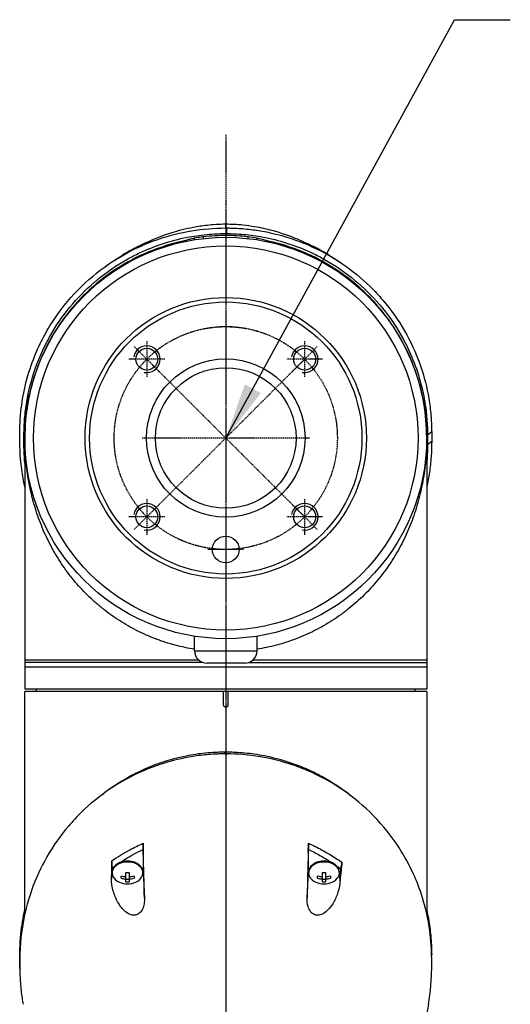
# Model space of a CAD drawing. Header units: millimetres. Extents: x 0 to 5219, y 0 to 2970.
# Tile 97 of 228: x 958 to 1068, y 2111 to 2332. Entities that reach past the tile are written whole.
import ezdxf

# ---------------------------------------------------------------- set-up
doc = ezdxf.new("R2010")
doc.units = ezdxf.units.MM
doc.header["$LTSCALE"] = 0.2
doc.linetypes.add('CENTER2', pattern=[1.125, 0.75, -0.125, 0.125, -0.125])
doc.layers.add('01_Object Line', color=4, linetype='Continuous')
doc.layers.add('02_Center Line', color=1, linetype='CENTER2')
doc.styles.add('Rainbow-5.0 Style', font='malgunsl.ttf')
doc.dimstyles.new('Rainbow-5.0 Style', dxfattribs={"dimtxt": 4, "dimasz": 2.5, "dimexe": 1, "dimexo": 1, "dimgap": 1, "dimtad": 1, "dimdsep": 46, "dimtxsty": 'Rainbow-5.0 Style', "dimcen": 0, "dimclrd": 251, "dimclre": 251, "dimclrt": 7, "dimazin": 3, "dimtp": 0.1, "dimtm": 0.1, "dimtfac": 0.61, "dimtmove": 0, "dimatfit": 3, "dimfxl": 1, "dimlwd": -1, "dimlwe": -1, "dimarcsym": 1})

# ---------------------------------------------------------------- blocks, each defined once
blk = doc.blocks.new('A$C78aa98c1')
for p, q in [((0.2, 1544.1), (0.2, 1542.84)), ((-4.99, 1541.89), (-4.99, 1541.89)), ((-45, 1497.17), (-45, 1440.65)), ((45, 1497.17), (45, 1440.65)), ((46.12, 1498.35), (45.2, 1497.62)), ((-45, 1496.9), (-45, 1496.9)), ((-44.97, 1495.11), (-44.97, 1495.11)), ((44.97, 1495.11), (44.97, 1495.11)), ((45, 1496.9), (45, 1496.9)), ((46.12, 1496.18), (45.2, 1495.5)), ((-40.32, 1475.14), (-40.32, 1475.14)), ((40.29, 1475.08), (40.29, 1475.08)), ((-34.98, 1466.3), (-34.98, 1466.3)), ((-15.56, 1451.9), (-15.56, 1451.9)), ((-12.25, 1450.8), (-12.24, 1450.8)), ((-7, 1449.3), (-7, 1452.55)), ((7, 1449.3), (7, 1452.55)), ((12.24, 1450.8), (12.24, 1450.8)), ((15.56, 1451.9), (15.56, 1451.9)), ((-7, 1449.3), (7, 1449.3)), ((-5.1, 1446.65), (-45, 1446.65)), ((4.2, 1446.5), (-4.2, 1446.5)), ((5.1, 1446.65), (45, 1446.65)), ((45, 1445.65), (-45, 1445.65)), ((45, 1440.65), (-45, 1440.65)), ((-45, 1390.35), (-45, 1440.15)), ((45, 1440.15), (-45, 1440.15)), ((-42.39, 1440.15), (-42.4, 1440.65)), ((-0.5, 1437.15), (-0.5, 1440.15)), ((0.5, 1440.15), (0.5, 1437.15)), ((42.39, 1440.15), (42.4, 1440.65)), ((45, 1440.15), (45, 1390.4)), ((-0.2, 1426.17), (-0.2, 1426.54)), ((-19.7, 1405.56), (-19.7, 1405.56)), ((-18.5, 1404.75), (-18.5, 1399.69)), ((-18.47, 1404.12), (-18.5, 1404.75)), ((18.5, 1404.75), (18.47, 1404.12)), ((18.5, 1399.69), (18.5, 1404.75)), ((18.95, 1404.53), (18.95, 1404.53)), ((-23.5, 1403.5), (-23.5, 1403.5)), ((20.5, 1403.73), (20.5, 1403.73)), ((-25.5, 1400.55), (-25.54, 1399.81)), ((-25.5, 1400.55), (-25.5, 1399.69)), ((23.5, 1401.94), (23.5, 1401.94)), ((25.75, 1400.37), (25.44, 1399.22)), ((25.79, 1399.61), (25.75, 1400.37)), ((-25.58, 1398.13), (-25.5, 1399.69)), ((-25.45, 1399.69), (-25.45, 1399.48)), ((-23.45, 1398.27), (-23.45, 1398.78)), ((-22.36, 1397.5), (-22.36, 1399.55)), ((-21.64, 1398.03), (-22.36, 1398.03)), ((-21.64, 1399.55), (-21.64, 1397.5)), ((-20.55, 1398.78), (-20.55, 1398.27)), ((-18.55, 1399.69), (-18.55, 1399.48)), ((-18.5, 1399.69), (-18.21, 1393.84)), ((18.21, 1393.84), (18.5, 1399.69)), ((18.55, 1399.69), (18.55, 1399.48)), ((20.55, 1398.27), (20.55, 1398.78)), ((21.64, 1397.5), (21.64, 1399.55)), ((22.36, 1398.03), (21.64, 1398.03)), ((22.36, 1399.55), (22.36, 1397.5)), ((23.45, 1398.78), (23.45, 1398.27)), ((25.44, 1399.22), (25.54, 1397.15)), ((25.45, 1399.69), (25.45, 1399.48)), ((46.12, 1381.2), (46.11, 1381.19))]:
    blk.add_line(p, q)
for centre, radius in [((0, 1497), 45), ((0, 1497), 43.06), ((0, 1497), 31.5), ((0, 1497), 30.5), ((-17.68, 1514.67), 2.46), ((17.67, 1514.67), 2.46), ((0, 1497), 17.75), ((0, 1497), 15.75), ((-17.68, 1479.32), 2.46), ((17.67, 1479.32), 2.46), ((0, 1472), 3)]:
    blk.add_circle(centre, radius)
for centre, radius, start, end in [((0, 1497.35), 45.2, 180, 185.3919), ((0, 1497.35), 45.2, 354.6081, 0), ((0, 1497.35), 45.2, 349.0944782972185, 349.0945488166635), ((-4.2, 1449.3), 2.8, 180, 270), ((4.2, 1449.3), 2.8, 270, 0), ((-22, 1401.54), 4.52, 246.0014, 293.9986), ((22, 1401.54), 4.52, 246.0014, 293.9986)]:
    blk.add_arc(centre, radius, start, end)
for centre, major_axis, ratio, start_param, end_param in [((-924.61, -983.15), (926.26, 2528.37), 0.013036, 0.03385, 0.034977), ((-0.03, 1514.75), (0.02, 30.25), 0.000905, 6.050899, 6.283186), ((3.47, 1524.21), (28.2, -3.62), 0.623989, 1.597056, 1.597057), ((3.47, 1524.21), (28.2, -3.62), 0.623989, 1.375304, 1.44183), ((-7.39, 1515.53), (-31.33, -12.61), 0.746337, 4.573579, 4.818626), ((-22.8, 1522.26), (5.25, 18.51), 0.18131, 0.174505, 0.234305), ((0.69, 1517.61), (-34.82, 0), 0.707107, 5.059866, 5.096907), ((-0.69, 1517.61), (-34.82, 0), 0.707107, 4.327871, 4.364912), ((7.39, 1515.53), (-31.33, 12.61), 0.746337, 4.606152, 4.851199), ((22.72, 1522.47), (-5.16, 18.29), 0.181312, 6.049043, 6.109177), ((2.75, 1491.91), (-23.66, 45.1), 0.938319, 6.263302, 6.432054), ((-2.75, 1491.91), (-23.66, -45.1), 0.938319, 2.992724, 3.161476), ((18.89, 1475.59), (-48.52, 55.44), 0.781357, 6.222795, 6.406794), ((-18.89, 1475.59), (-48.52, -55.44), 0.781357, 3.017984, 3.201983), ((924.61, 1332.01), (37.38, 2692.44), 0.34396, 1.540595, 1.541721), ((0.03, 1685.85), (0.01, 366.09), 0.000098, 2.371165, 2.792057), ((-22, 1404.5), (-1.5, 0), 0.707107, 3.690933, 3.691701), ((-22, 1399.69), (3.45, 0), 0.707107, 0, 3.141593), ((-22.72, 1558.23), (-6.13, 233.77), 0.001187, 3.932402, 3.992536), ((22.8, 1560.08), (-6.22, -235.71), 0.001176, 5.435469, 5.495269), ((22, 1399.69), (3.45, 0), 0.707107, 0, 3.141593), ((-22, 1399.48), (3.45, 0), 0.707107, 5.274295, 10.433668), ((22, 1399.48), (3.45, 0), 0.707107, 5.274295, 10.433668), ((22, 1404.5), (6, 0), 0.707107, 5.25186, 5.251863), ((-22, 1399.69), (-3.5, 0), 0.707107, 0, 0.209873), ((-22, 1401.8), (-4.5, 0), 0.707107, 1.243096, 1.490243), ((-22, 1401.29), (4.5, 0), 0.707107, 4.384689, 4.631835), ((-22, 1402.57), (-4.28, 0), 0.707107, 1.486011, 1.655582), ((-22, 1401.8), (-4.5, 0), 0.707107, 1.65135, 1.898497), ((-22, 1401.29), (4.5, 0), 0.707107, 4.792943, 5.040089), ((-22, 1399.69), (3.5, 0), 0.707107, 6.073317, 6.283185), ((22, 1399.69), (-3.5, 0), 0.707107, 6.282903, 6.493056), ((22, 1401.8), (-4.5, 0), 0.707107, 1.243096, 1.490243), ((22, 1401.29), (4.5, 0), 0.707107, 4.384689, 4.631835), ((22, 1402.57), (-4.28, 0), 0.707107, 1.486011, 1.655582), ((22, 1401.8), (-4.5, 0), 0.707107, 1.65135, 1.898497), ((22, 1401.29), (4.5, 0), 0.707107, 4.792943, 5.040089), ((22, 1399.69), (3.5, 0), 0.707107, 6.073315, 6.093591), ((-22, 1400.52), (4.28, 0), 0.707107, 4.627603, 4.797175), ((22, 1400.52), (4.28, 0), 0.707107, 4.627603, 4.797175)]:
    blk.add_ellipse(centre, major_axis=major_axis, ratio=ratio, start_param=start_param, end_param=end_param)
for points, knots in [([(-45, 1486.01), (-45.3, 1487.31), (-45.53, 1488.62), (-46.15, 1493.18), (-46.13, 1495.6), (-46.12, 1498.48), (-46.14, 1500.42), (-45.68, 1504.85), (-45.38, 1506.7), (-43.9, 1513.12), (-42.34, 1516.67), (-40.38, 1520.49), (-39.61, 1521.82), (-37.17, 1525.58), (-35.29, 1527.95), (-28.82, 1534.59), (-24, 1537.75), (-17.9, 1540.54), (-16.41, 1541.14), (-12.58, 1542.43), (-10.16, 1543.05), (-5.18, 1543.88), (-2.63, 1544.1), (-0.07, 1544.1)], [3.498131, 3.498131, 3.498131, 3.498131, 3.710855, 3.710855, 4.236876, 4.236876, 4.642605, 4.642605, 4.934699, 4.934699, 5.667174, 5.667174, 6.066186, 6.066186, 6.818123, 6.818123, 8.314738, 8.314738, 8.772171, 8.772171, 9.455351, 9.455351, 10.137965, 10.137965, 10.137965, 10.137965]), ([(-18.51, 1540.51), (-16.73, 1541.37), (-14.65, 1542.26), (-10.61, 1543.53), (-9.02, 1543.95), (-6.28, 1544.48), (-5.25, 1544.64), (-3.52, 1544.83), (-2.88, 1544.89), (-1.51, 1544.97), (-0.75, 1545), (-0.01, 1545)], [0, 0, 0, 0, 1.326271, 1.326271, 2.053173, 2.053173, 2.445549, 2.445549, 2.656516, 2.656516, 2.881083, 2.881083, 2.881083, 2.881083]), ([(0.2, 1544.1), (0.16, 1544.1), (0.12, 1544.1), (0.02, 1544.1), (-0.03, 1544.1), (-0.07, 1544.1)], [-0.02987732, -0.02987732, -0.02987732, -0.02987732, -0.01373724, -0.01373724, 0, 0, 0, 0]), ([(-0.01, 1545), (0.63, 1545), (1.26, 1544.98), (2.56, 1544.91), (3.22, 1544.86), (4.78, 1544.7), (5.65, 1544.57), (7.86, 1544.19), (9.13, 1543.9), (12.49, 1543), (14.35, 1542.32), (16.88, 1541.27), (17.72, 1540.89), (18.51, 1540.51)], [0, 0, 0, 0, 0.18993, 0.18993, 0.405266, 0.405266, 0.725874, 0.725874, 1.273251, 1.273251, 2.298373, 2.298373, 2.88392, 2.88392, 2.88392, 2.88392]), ([(0.2, 1544.1), (0.23, 1544.1), (0.27, 1544.1), (0.35, 1544.1), (0.39, 1544.1), (0.5, 1544.1), (0.58, 1544.1), (0.8, 1544.09), (0.95, 1544.09), (1.4, 1544.08), (1.7, 1544.07), (2.61, 1544.03), (3.21, 1543.99), (5, 1543.85), (6.19, 1543.7), (9.71, 1543.14), (12, 1542.58), (15.65, 1541.41), (17.07, 1540.88), (23.91, 1537.91), (28.56, 1534.65), (33.34, 1529.99), (34.29, 1528.97), (38.93, 1523.52), (41.66, 1518.65), (43.51, 1513.49), (43.56, 1513.34), (44.46, 1510.75), (45.08, 1508.3), (45.69, 1504.59), (45.85, 1503.35), (46.1, 1500.36), (46.11, 1499.03), (46.12, 1498.35)], [0.000001, 0.000001, 0.000001, 0.000001, 0.009162, 0.009162, 0.016971, 0.016971, 0.03259, 0.03259, 0.063827, 0.063827, 0.126304, 0.126304, 0.251265, 0.251265, 0.50133, 0.50133, 1.002, 1.002, 1.335959, 1.335959, 2.67129, 2.67129, 3.030313, 3.030313, 4.543873, 4.543873, 4.592411, 4.592411, 5.347172, 5.347172, 5.723633, 5.723633, 6.247668, 6.247668, 6.247668, 6.247668]), ([(-45.2, 1497.63), (-45.2, 1497.65), (-45.2, 1497.74), (-45.2, 1497.94), (-45.2, 1498.02), (-45.2, 1498.25), (-45.19, 1498.41), (-45.18, 1498.88), (-45.17, 1499.19), (-45.14, 1500.13), (-45.1, 1500.75), (-44.94, 1502.62), (-44.79, 1503.86), (-44.16, 1507.59), (-43.53, 1510.07), (-40.66, 1518.3), (-37.65, 1523.18), (-31, 1530.91), (-26.93, 1534.37), (-21.14, 1537.6), (-20.23, 1538.07), (-16.02, 1540.06), (-12.44, 1541.26), (-7.21, 1542.28), (-5.74, 1542.49), (-3.52, 1542.71), (-2.77, 1542.76), (-1.65, 1542.81), (-1.28, 1542.82), (-0.73, 1542.83), (-0.54, 1542.83), (-0.26, 1542.84), (-0.17, 1542.84), (-0.03, 1542.84), (0.01, 1542.84), (0.11, 1542.84), (0.16, 1542.84), (0.2, 1542.84)], [0.0003975, 0.0003975, 0.0003975, 0.0003975, 0.0037334, 0.0037334, 0.0059736, 0.0059736, 0.0104554, 0.0104554, 0.0194241, 0.0194241, 0.0373842, 0.0373842, 0.0734232, 0.0734232, 0.1463793, 0.1463793, 0.3201527, 0.3201527, 0.4871586, 0.4871586, 0.516686, 0.516686, 0.6197489, 0.6197489, 0.6590143, 0.6590143, 0.678683, 0.678683, 0.6884419, 0.6884419, 0.6932923, 0.6932923, 0.6957089, 0.6957089, 0.6969153, 0.6969153, 0.6983201, 0.6983201, 0.6983201, 0.6983201]), ([(-9.35, 1541.19), (-9.75, 1541.1), (-10.15, 1541.01), (-10.55, 1540.92), (-10.75, 1540.87), (-10.96, 1540.81), (-11.17, 1540.76)], [-0.1680043, -0.1680043, -0.1680043, -0.1680043, -0.0576713, -0.0576713, -0.0576713, 0, 0, 0, 0]), ([(-9.79, 1540.92), (-9.8, 1540.96), (-9.78, 1541), (-9.72, 1541.03), (-9.65, 1541.07), (-9.54, 1541.11), (-9.39, 1541.14)], [-11.70018, -11.70018, -11.70018, -11.70018, -10.870941, -10.870941, -10.870941, -9.946271, -9.946271, -9.946271, -9.946271]), ([(-9.46, 1541.05), (-9.46, 1541.05), (-9.46, 1541.05), (-9.45, 1541.06), (-9.44, 1541.07), (-9.42, 1541.09), (-9.4, 1541.11), (-9.39, 1541.14)], [0.40582951, 0.40582951, 0.40582951, 0.40582951, 0.419188, 0.419188, 0.43443202, 0.43443202, 0.44951163, 0.44951163, 0.44951163, 0.44951163]), ([(-9.27, 1541.05), (-9.33, 1541.06), (-9.36, 1541.08), (-9.41, 1541.14), (-9.37, 1541.19), (-9.27, 1541.23)], [-12.546701, -12.546701, -12.546701, -12.546701, -11.915365, -11.915365, -10.788896, -10.788896, -10.788896, -10.788896]), ([(-9.27, 1541.23), (-9.06, 1541.31), (-8.84, 1541.38), (-8.37, 1541.52), (-8.11, 1541.6), (-7.56, 1541.74), (-7.28, 1541.81), (-6.99, 1541.87)], [0, 0, 0, 0, 0.0698358, 0.0698358, 0.154526, 0.154526, 0.2420941, 0.2420941, 0.2420941, 0.2420941]), ([(-6.99, 1541.87), (-6.5, 1541.99), (-5.99, 1542.05), (-5.32, 1542.14), (-5.16, 1542.16), (-5, 1542.18)], [0, 0, 0, 0, 0.1534622, 0.1534622, 0.2022255, 0.2022255, 0.2022255, 0.2022255]), ([(-6.99, 1541.45), (-6.99, 1541.69), (-6.99, 1541.83), (-6.99, 1541.87), (-6.99, 1541.87), (-6.99, 1541.87), (-6.99, 1541.87), (-6.99, 1541.87), (-6.99, 1541.87), (-6.99, 1541.87)], [2.700728, 2.700728, 2.700728, 2.700728, 5.082989, 5.082989, 5.082989, 5.1247, 5.1247, 5.1247, 5.450317, 5.450317, 5.450317, 5.450317]), ([(-4.99, 1541.72), (-4.99, 1541.81), (-4.99, 1541.89), (-4.99, 1541.96), (-4.99, 1542.08), (-4.99, 1542.16), (-4.99, 1542.17), (-4.99, 1542.18), (-4.99, 1542.18), (-5, 1542.18)], [2.619683, 2.619683, 2.619683, 2.619683, 3.510907, 3.510907, 3.510907, 5.294969, 5.294969, 5.294969, 5.551487, 5.551487, 5.551487, 5.551487]), ([(0.2, 1542.84), (0.23, 1542.84), (0.28, 1542.84), (0.38, 1542.83), (0.42, 1542.83), (0.56, 1542.83), (0.65, 1542.83), (0.92, 1542.83), (1.1, 1542.82), (1.65, 1542.81), (2.01, 1542.79), (3.11, 1542.73), (3.85, 1542.68), (6.03, 1542.46), (7.46, 1542.24), (12.63, 1541.2), (16.18, 1539.99), (20.34, 1538.01), (21.25, 1537.54), (27.03, 1534.3), (31.11, 1530.8), (34.62, 1526.7), (34.87, 1526.4), (36.92, 1523.86), (38.48, 1521.51), (41.64, 1515.65), (43, 1512.05), (44.33, 1506.64), (44.66, 1504.84), (45.22, 1500.2), (45.2, 1498.04), (45.2, 1497.62)], [0.000047, 0.000047, 0.000047, 0.000047, 0.011008, 0.011008, 0.020393, 0.020393, 0.039197, 0.039197, 0.07693, 0.07693, 0.152825, 0.152825, 0.305669, 0.305669, 0.610232, 0.610232, 1.419716, 1.419716, 1.651889, 1.651889, 2.978842, 2.978842, 3.080675, 3.080675, 3.850394, 3.850394, 4.95171, 4.95171, 5.489352, 5.489352, 6.333255, 6.333255, 6.333255, 6.333255]), ([(4.99, 1541.72), (4.99, 1541.81), (4.99, 1541.89), (4.99, 1541.96), (4.99, 1542.08), (4.99, 1542.16), (4.99, 1542.17), (4.99, 1542.18), (4.99, 1542.18), (4.99, 1542.18)], [2.618679, 2.618679, 2.618679, 2.618679, 3.510907, 3.510907, 3.510907, 5.294969, 5.294969, 5.294969, 5.547731, 5.547731, 5.547731, 5.547731]), ([(6.99, 1541.87), (6.99, 1541.87), (6.99, 1541.87), (6.99, 1541.87), (6.99, 1541.87), (6.99, 1541.87), (6.99, 1541.87), (6.99, 1541.83), (6.99, 1541.69), (6.99, 1541.45)], [-5.443397, -5.443397, -5.443397, -5.443397, -5.1247, -5.1247, -5.1247, -5.082989, -5.082989, -5.082989, -2.699529, -2.699529, -2.699529, -2.699529]), ([(6.99, 1541.87), (7.38, 1541.79), (7.76, 1541.69), (8.33, 1541.53), (8.52, 1541.48), (8.89, 1541.36), (9.08, 1541.3), (9.27, 1541.22)], [0, 0, 0, 0, 0.1204845, 0.1204845, 0.1815166, 0.1815166, 0.2425487, 0.2425487, 0.2425487, 0.2425487]), ([(9.3, 1541.21), (9.37, 1541.18), (9.4, 1541.14), (9.36, 1541.08), (9.32, 1541.06), (9.27, 1541.05)], [10.889931, 10.889931, 10.889931, 10.889931, 11.886462, 11.886462, 12.517617, 12.517617, 12.517617, 12.517617]), ([(9.39, 1541.14), (9.53, 1541.11), (9.64, 1541.07), (9.71, 1541.03), (9.77, 1541), (9.8, 1540.96), (9.78, 1540.92)], [9.931048, 9.931048, 9.931048, 9.931048, 10.842339, 10.842339, 10.842339, 11.663125, 11.663125, 11.663125, 11.663125]), ([(9.39, 1541.13), (9.4, 1541.11), (9.41, 1541.09), (9.43, 1541.07), (9.44, 1541.06), (9.45, 1541.05), (9.45, 1541.05), (9.45, 1541.05)], [0.00181819, 0.00181819, 0.00181819, 0.00181819, 0.0159612, 0.0159612, 0.02749004, 0.02749004, 0.04474478, 0.04474478, 0.04474478, 0.04474478]), ([(-18.5, 1540.45), (-19.53, 1539.99), (-20.51, 1539.49), (-21.47, 1538.96), (-22.01, 1538.66), (-22.53, 1538.36), (-23.05, 1538.05)], [0, 0, 0, 0, 0.3710577, 0.3710577, 0.3710577, 0.5794213, 0.5794213, 0.5794213, 0.5794213]), ([(-20.82, 1539.31), (-20.67, 1539.4), (-20.51, 1539.48), (-20.18, 1539.66), (-20.01, 1539.75), (-19.69, 1539.92), (-19.55, 1539.99), (-19.25, 1540.15), (-19.1, 1540.22), (-18.72, 1540.41), (-18.55, 1540.49), (-18.27, 1540.63), (-18.19, 1540.66), (-18.21, 1540.65)], [-0.6388257, -0.6388257, -0.6388257, -0.6388257, -0.5760416, -0.5760416, -0.5047513, -0.5047513, -0.4400204, -0.4400204, -0.3580105, -0.3580105, -0.2057109, -0.2057109, -0.000001, -0.000001, -0.000001, -0.000001]), ([(-18.47, 1540.48), (-18.48, 1540.48), (-18.49, 1540.47), (-18.5, 1540.46), (-18.5, 1540.46), (-18.5, 1540.45)], [-0.1913085, -0.1913085, -0.1913085, -0.1913085, -0.0940503, -0.0940503, 0, 0, 0, 0]), ([(9.73, 1541.02), (9.79, 1540.99), (9.86, 1540.95), (9.95, 1540.9), (9.97, 1540.89), (10, 1540.88)], [0.00463813, 0.00463813, 0.00463813, 0.00463813, 0.02846184, 0.02846184, 0.03712851, 0.03712851, 0.03712851, 0.03712851]), ([(18.21, 1540.65), (18.2, 1540.66), (18.23, 1540.65), (18.36, 1540.58), (18.48, 1540.53), (18.78, 1540.38), (18.95, 1540.29), (19.29, 1540.13), (19.43, 1540.06), (19.71, 1539.91), (19.84, 1539.84), (20.16, 1539.67), (20.34, 1539.57), (20.62, 1539.42), (20.71, 1539.37), (20.81, 1539.31)], [-1.6360515, -1.6360515, -1.6360515, -1.6360515, -1.4876088, -1.4876088, -1.3426272, -1.3426272, -1.2297509, -1.2297509, -1.1620707, -1.1620707, -1.1032376, -1.1032376, -1.0317036, -1.0317036, -0.9925088, -0.9925088, -0.9925088, -0.9925088]), ([(18.5, 1540.45), (18.5, 1540.46), (18.5, 1540.46), (18.48, 1540.47), (18.48, 1540.48), (18.47, 1540.48)], [-0.1934752, -0.1934752, -0.1934752, -0.1934752, -0.0983779, -0.0983779, 0, 0, 0, 0]), ([(23.04, 1538.05), (22.52, 1538.36), (22, 1538.67), (21.47, 1538.96), (20.51, 1539.49), (19.52, 1539.99), (18.5, 1540.45)], [0.3729651, 0.3729651, 0.3729651, 0.3729651, 0.5977799, 0.5977799, 0.5977799, 0.9999999, 0.9999999, 0.9999999, 0.9999999]), ([(-34.6, 1525.94), (-38.15, 1521.68), (-40.71, 1517.02), (-42.41, 1512.22), (-44.15, 1507.3), (-45, 1502.23), (-45, 1497.17)], [-1, -1, -1, -1, -0.505848, -0.505848, -0.505848, 0, 0, 0, 0]), ([(45, 1497.17), (45, 1502.23), (44.15, 1507.3), (42.41, 1512.22), (40.71, 1517.02), (38.15, 1521.68), (34.6, 1525.94)], [0, 0, 0, 0, 0.505848, 0.505848, 0.505848, 1, 1, 1, 1]), ([(-45.2, 1495.51), (-45.2, 1495.69), (-45.2, 1495.88), (-45.2, 1496.17), (-45.2, 1496.27), (-45.2, 1496.44), (-45.2, 1496.5), (-45.2, 1496.63), (-45.2, 1496.69), (-45.2, 1496.83), (-45.2, 1496.91), (-45.2, 1497.08), (-45.2, 1497.17), (-45.2, 1497.38), (-45.2, 1497.51), (-45.2, 1497.63)], [0.0002958, 0.0002958, 0.0002958, 0.0002958, 0.0803707, 0.0803707, 0.1241416, 0.1241416, 0.1519625, 0.1519625, 0.1775479, 0.1775479, 0.210957, 0.210957, 0.2493552, 0.2493552, 0.3001905, 0.3001905, 0.3001905, 0.3001905]), ([(-7, 1449.63), (-7.7, 1449.74), (-9.89, 1450.15), (-12.41, 1450.81), (-14.59, 1451.54), (-15.68, 1451.94), (-16.75, 1452.36), (-18.16, 1452.96), (-19.89, 1453.78), (-21.9, 1454.86), (-23.84, 1456.04), (-25.73, 1457.32), (-27.25, 1458.47), (-28.43, 1459.44), (-29.6, 1460.45), (-31, 1461.77), (-33.11, 1463.96), (-35.53, 1466.89), (-37.43, 1469.75), (-38.58, 1471.73), (-39.32, 1473.08), (-40.18, 1474.8), (-41.11, 1476.89), (-42.2, 1479.72), (-43.1, 1482.62), (-43.81, 1485.59), (-44.25, 1487.85), (-44.58, 1490.12), (-44.82, 1492.41), (-44.94, 1494.32), (-44.99, 1495.66), (-45, 1496.43), (-45, 1496.81), (-45, 1497)], [0.08030603, 0.08030603, 0.08030603, 0.08030603, 0.08244518, 0.08702857, 0.08817442, 0.08932027, 0.09046611, 0.09161196, 0.09390366, 0.09619535, 0.09848705, 0.10077874, 0.10307044, 0.10421629, 0.10536213, 0.10765383, 0.10994553, 0.11452892, 0.11911231, 0.12025815, 0.121404, 0.1236957, 0.12598739, 0.12827909, 0.13286248, 0.13515417, 0.13744587, 0.13973756, 0.14202926, 0.14432096, 0.1454668, 0.14603973, 0.14661265, 0.14661265, 0.14661265, 0.14661265]), ([(45, 1497), (45, 1496.81), (45, 1496.43), (44.99, 1495.66), (44.94, 1494.32), (44.83, 1492.42), (44.59, 1490.15), (44.25, 1487.9), (43.82, 1485.65), (43.29, 1483.41), (42.66, 1481.2), (41.7, 1478.31), (40.25, 1474.81), (38.64, 1471.78), (37.44, 1469.82), (36.6, 1468.52), (35.5, 1466.96), (34.09, 1465.15), (32.6, 1463.43), (31.02, 1461.79), (29.36, 1460.23), (27.9, 1459), (26.69, 1458.05), (25.45, 1457.13), (23.87, 1456.05), (21.27, 1454.47), (17.88, 1452.76), (14.68, 1451.54), (12.47, 1450.86), (10.99, 1450.45), (9.17, 1450.01), (7.71, 1449.74), (7, 1449.63)], [-0.00005585, -0.00005585, -0.00005585, -0.00005585, 0.00051707, 0.00109, 0.00223584, 0.00452754, 0.00681923, 0.00911093, 0.01140263, 0.01369432, 0.01598602, 0.01827771, 0.0228611, 0.02744449, 0.02859034, 0.02973619, 0.03202788, 0.03431958, 0.03661127, 0.03890297, 0.04119466, 0.04348636, 0.04463221, 0.04577806, 0.04806975, 0.05036145, 0.05494484, 0.05952823, 0.06067408, 0.06181992, 0.06411162, 0.06626304, 0.06626304, 0.06626304, 0.06626304]), ([(45.2, 1497.62), (45.2, 1497.57), (45.2, 1497.25), (45.2, 1496.89), (45.2, 1496.71), (45.2, 1496.35), (45.2, 1496.18), (45.2, 1495.84), (45.2, 1495.56), (45.2, 1495.5)], [0.00043088, 0.00043088, 0.00043088, 0.00043088, 0.0154414, 0.0154414, 0.03075173, 0.03075173, 0.04552895, 0.04552895, 0.05960793, 0.05960793, 0.05960793, 0.05960793]), ([(46.12, 1498.35), (46.12, 1498.29), (46.12, 1498.2), (46.12, 1497.99), (46.12, 1497.9), (46.12, 1497.62), (46.12, 1497.44), (46.12, 1497.08), (46.12, 1496.88), (46.12, 1496.63), (46.12, 1496.54), (46.12, 1496.32), (46.12, 1496.21), (46.12, 1496.18)], [0.0012617, 0.0012617, 0.0012617, 0.0012617, 0.0227877, 0.0227877, 0.0388309, 0.0388309, 0.0709865, 0.0709865, 0.1023123, 0.1023123, 0.1191004, 0.1191004, 0.1425667, 0.1425667, 0.1425667, 0.1425667]), ([(-45, 1491.34), (-45.09, 1492.27), (-45.15, 1493.2), (-45.19, 1494.58), (-45.2, 1495.04), (-45.2, 1495.51)], [-0.5957508, -0.5957508, -0.5957508, -0.5957508, -0.1997481, -0.1997481, -0.0002869, -0.0002869, -0.0002869, -0.0002869]), ([(46.12, 1496.18), (46.12, 1495.91), (46.12, 1495.67), (46.11, 1495.04), (46.1, 1494.75), (46.07, 1493.9), (46.04, 1493.33), (45.92, 1491.61), (45.79, 1490.47), (45.45, 1488.24), (45.25, 1487.14), (45, 1486.04)], [0, 0, 0, 0, 0.115596, 0.115596, 0.212113, 0.212113, 0.405093, 0.405093, 0.790972, 0.790972, 1.16549, 1.16549, 1.16549, 1.16549]), ([(45.2, 1495.5), (45.2, 1494.76), (45.18, 1494.01), (45.11, 1492.62), (45.06, 1491.98), (45, 1491.34)], [-7.6204633, -7.6204633, -7.6204633, -7.6204633, -7.3368047, -7.3368047, -7.0947332, -7.0947332, -7.0947332, -7.0947332]), ([(-5.99, 1447.15), (-6.9, 1447.15), (-7.81, 1447.15), (-10.14, 1447.15), (-11.56, 1447.15), (-14.35, 1447.15), (-15.73, 1447.15), (-18.43, 1447.15), (-19.76, 1447.15), (-22.34, 1447.15), (-23.59, 1447.15), (-26.03, 1447.15), (-27.21, 1447.15), (-29.48, 1447.15), (-30.57, 1447.15), (-32.65, 1447.15), (-33.64, 1447.15), (-35.4, 1447.15), (-36.19, 1447.15), (-38.24, 1447.15), (-39.39, 1447.15), (-40.77, 1447.15), (-41.13, 1447.15), (-42.04, 1447.15), (-42.55, 1447.15), (-43.65, 1447.15), (-44.15, 1447.15), (-44.83, 1447.15), (-45, 1447.15), (-45, 1447.15), (-45, 1447.15), (-45, 1447.15)], [7.666383, 7.666383, 7.666383, 7.666383, 7.941245, 7.941245, 8.379363, 8.379363, 8.81754, 8.81754, 9.255686, 9.255686, 9.693876, 9.693876, 10.132032, 10.132032, 10.570233, 10.570233, 11.008387, 11.008387, 11.398553, 11.398553, 12.081509, 12.081509, 12.337551, 12.337551, 12.785597, 12.785597, 13.457918, 13.457918, 14.130202, 14.130202, 14.135687, 14.135687, 14.135687, 14.135687]), ([(45, 1447.15), (45, 1447.15), (45, 1447.15), (45, 1447.15), (44.83, 1447.15), (44.16, 1447.15), (43.65, 1447.15), (42.55, 1447.15), (42.04, 1447.15), (41.13, 1447.15), (40.77, 1447.15), (39.39, 1447.15), (38.24, 1447.15), (36.19, 1447.15), (35.41, 1447.15), (33.64, 1447.15), (32.65, 1447.15), (30.57, 1447.15), (29.48, 1447.15), (27.21, 1447.15), (26.03, 1447.15), (23.6, 1447.15), (22.34, 1447.15), (19.76, 1447.15), (18.43, 1447.15), (15.73, 1447.15), (14.36, 1447.15), (11.56, 1447.15), (10.14, 1447.15), (7.81, 1447.15), (6.9, 1447.15), (5.99, 1447.15)], [-0.005485, -0.005485, -0.005485, -0.005485, 0, 0, 0.672232, 0.672232, 1.344501, 1.344501, 1.792512, 1.792512, 2.048534, 2.048534, 2.731437, 2.731437, 3.121573, 3.121573, 3.559727, 3.559727, 3.997928, 3.997928, 4.436084, 4.436084, 4.874274, 4.874274, 5.31242, 5.31242, 5.750596, 5.750596, 6.188714, 6.188714, 6.463819, 6.463819, 6.463819, 6.463819]), ([(0, 1436.65), (-0.06, 1436.65), (-0.13, 1436.66), (-0.25, 1436.71), (-0.31, 1436.75), (-0.4, 1436.84), (-0.44, 1436.9), (-0.49, 1437.02), (-0.5, 1437.09), (-0.5, 1437.15)], [0.075338, 0.075338, 0.075338, 0.075338, 0.09417251, 0.09417251, 0.11300701, 0.11300701, 0.13184151, 0.13184151, 0.15067601, 0.15067601, 0.15067601, 0.15067601]), ([(0.5, 1437.15), (0.5, 1437.09), (0.49, 1437.02), (0.44, 1436.9), (0.4, 1436.84), (0.31, 1436.75), (0.25, 1436.71), (0.13, 1436.66), (0.06, 1436.65), (0, 1436.65)], [0, 0, 0, 0, 0.0188345, 0.0188345, 0.037669, 0.037669, 0.0565035, 0.0565035, 0.075338, 0.075338, 0.075338, 0.075338]), ([(-0.2, 1426.54), (-0.23, 1426.54), (-0.28, 1426.54), (-0.38, 1426.54), (-0.42, 1426.54), (-0.56, 1426.54), (-0.65, 1426.54), (-0.92, 1426.54), (-1.1, 1426.53), (-1.65, 1426.52), (-2.01, 1426.51), (-3.11, 1426.46), (-3.85, 1426.41), (-6.03, 1426.19), (-7.46, 1425.97), (-12.63, 1424.94), (-16.18, 1423.73), (-20.34, 1421.72), (-21.25, 1421.23), (-23.91, 1419.72), (-25.6, 1418.61), (-27.18, 1417.42)], [0.000047, 0.000047, 0.000047, 0.000047, 0.011008, 0.011008, 0.020393, 0.020393, 0.039197, 0.039197, 0.07693, 0.07693, 0.152825, 0.152825, 0.305669, 0.305669, 0.610232, 0.610232, 1.419716, 1.419716, 1.651889, 1.651889, 2.138113, 2.138113, 2.138113, 2.138113]), ([(27.67, 1417.05), (25.92, 1418.41), (24.04, 1419.66), (21.14, 1421.29), (20.23, 1421.77), (16.02, 1423.77), (12.44, 1424.96), (7.21, 1425.99), (5.74, 1426.2), (3.52, 1426.41), (2.77, 1426.47), (1.65, 1426.51), (1.28, 1426.53), (0.73, 1426.54), (0.54, 1426.54), (0.26, 1426.54), (0.17, 1426.54), (0.03, 1426.54), (-0.01, 1426.54), (-0.11, 1426.54), (-0.16, 1426.54), (-0.2, 1426.54)], [0.4182622, 0.4182622, 0.4182622, 0.4182622, 0.4871586, 0.4871586, 0.516686, 0.516686, 0.6197489, 0.6197489, 0.6590143, 0.6590143, 0.678683, 0.678683, 0.6884419, 0.6884419, 0.6932923, 0.6932923, 0.6957089, 0.6957089, 0.6969153, 0.6969153, 0.6983201, 0.6983201, 0.6983201, 0.6983201]), ([(-0.2, 1426.17), (-0.23, 1426.17), (-0.27, 1426.17), (-0.35, 1426.17), (-0.39, 1426.17), (-0.5, 1426.17), (-0.58, 1426.17), (-0.8, 1426.16), (-0.95, 1426.16), (-1.4, 1426.15), (-1.7, 1426.14), (-2.61, 1426.1), (-3.21, 1426.06), (-5, 1425.91), (-6.19, 1425.77), (-9.71, 1425.2), (-12, 1424.65), (-15.65, 1423.49), (-17.07, 1422.96), (-23.91, 1420.03), (-28.56, 1416.75), (-33.34, 1412.08), (-34.29, 1411.06), (-38.93, 1405.6), (-41.66, 1400.71), (-43.51, 1395.56), (-43.56, 1395.41), (-44.46, 1392.83), (-45.08, 1390.33), (-45.69, 1386.57), (-45.85, 1385.32), (-46.1, 1382.33), (-46.11, 1381.03), (-46.12, 1380.37)], [0.000001, 0.000001, 0.000001, 0.000001, 0.009162, 0.009162, 0.016971, 0.016971, 0.03259, 0.03259, 0.063827, 0.063827, 0.126304, 0.126304, 0.251265, 0.251265, 0.50133, 0.50133, 1.002, 1.002, 1.335959, 1.335959, 2.67129, 2.67129, 3.030313, 3.030313, 4.543873, 4.543873, 4.592411, 4.592411, 5.347172, 5.347172, 5.723633, 5.723633, 6.247668, 6.247668, 6.247668, 6.247668]), ([(-0.2, 1426.17), (-0.16, 1426.17), (-0.12, 1426.17), (-0.02, 1426.17), (0.03, 1426.17), (0.07, 1426.17)], [-0.02987732, -0.02987732, -0.02987732, -0.02987732, -0.01373724, -0.01373724, 0, 0, 0, 0]), ([(45.4, 1370.04), (45.52, 1370.7), (45.62, 1371.36), (46.15, 1375.26), (46.13, 1377.75), (46.12, 1380.58), (46.14, 1382.43), (45.68, 1386.87), (45.38, 1388.75), (43.9, 1395.25), (42.34, 1398.76), (40.38, 1402.58), (39.61, 1403.91), (37.17, 1407.67), (35.29, 1410.04), (28.82, 1416.68), (24, 1419.85), (17.9, 1422.62), (16.41, 1423.21), (12.58, 1424.49), (10.16, 1425.1), (5.18, 1425.94), (2.63, 1426.17), (0.07, 1426.17)], [3.603706, 3.603706, 3.603706, 3.603706, 3.710855, 3.710855, 4.236876, 4.236876, 4.642605, 4.642605, 4.934699, 4.934699, 5.667174, 5.667174, 6.066186, 6.066186, 6.818123, 6.818123, 8.314738, 8.314738, 8.772171, 8.772171, 9.455351, 9.455351, 10.137965, 10.137965, 10.137965, 10.137965]), ([(-25.5, 1402.22), (-24.23, 1403.08), (-22.89, 1403.9), (-21.47, 1404.66), (-20.51, 1405.17), (-19.52, 1405.66), (-18.5, 1406.11)], [0, 0, 0, 0, 0.5977799, 0.5977799, 0.5977799, 0.9999999, 0.9999999, 0.9999999, 0.9999999]), ([(-23.69, 1401.82), (-23.19, 1402.15), (-22.68, 1402.47), (-22.16, 1402.78), (-21.89, 1402.94), (-21.31, 1403.3), (-20.37, 1403.8), (-19.76, 1404.13), (-19.13, 1404.45), (-18.5, 1404.75)], [0.277788, 0.277788, 0.277788, 0.277788, 0.5, 0.5, 0.5, 0.75, 0.75, 0.75, 1, 1, 1, 1]), ([(-18.5, 1404.75), (-18.5, 1404.84), (-18.5, 1404.94), (-18.5, 1405.15), (-18.5, 1405.26), (-18.5, 1405.49), (-18.5, 1405.62), (-18.5, 1405.87), (-18.5, 1405.99), (-18.5, 1406.11)], [0, 0, 0, 0, 0.0382217, 0.0382217, 0.0766364, 0.0766364, 0.116027, 0.116027, 0.1530194, 0.1530194, 0.1530194, 0.1530194]), ([(-18.5, 1406.11), (-18.5, 1405.8), (-18.5, 1405.44), (-18.48, 1404.79), (-18.48, 1404.45), (-18.47, 1404.12)], [-0.1934752, -0.1934752, -0.1934752, -0.1934752, -0.0983779, -0.0983779, 0, 0, 0, 0]), ([(18.47, 1404.12), (18.48, 1404.45), (18.49, 1404.79), (18.5, 1405.43), (18.5, 1405.8), (18.5, 1406.11)], [-0.1913085, -0.1913085, -0.1913085, -0.1913085, -0.0940503, -0.0940503, 0, 0, 0, 0]), ([(18.5, 1406.11), (19.53, 1405.66), (20.51, 1405.17), (21.47, 1404.66), (23.09, 1403.79), (24.61, 1402.85), (26.03, 1401.86)], [0, 0, 0, 0, 0.371058, 0.371058, 0.371058, 1, 1, 1, 1]), ([(18.5, 1406.11), (18.5, 1405.99), (18.5, 1405.87), (18.5, 1405.62), (18.5, 1405.49), (18.5, 1405.25), (18.5, 1405.14), (18.5, 1404.93), (18.5, 1404.84), (18.5, 1404.75)], [0, 0, 0, 0, 0.0370329, 0.0370329, 0.076468, 0.076468, 0.1152358, 0.1152358, 0.1527656, 0.1527656, 0.1527656, 0.1527656]), ([(18.5, 1404.75), (18.94, 1404.54), (19.81, 1404.1), (21.08, 1403.42), (22.31, 1402.7), (23.17, 1402.16), (23.62, 1401.86), (23.69, 1401.82)], [0, 0, 0, 0, 0.1599465, 0.3192865, 0.4782574, 0.6370733, 0.6649082, 0.6649082, 0.6649082, 0.6649082]), ([(-25.54, 1399.81), (-25.53, 1400.25), (-25.52, 1400.72), (-25.5, 1401.5), (-25.5, 1401.88), (-25.5, 1402.22)], [-0.2324123, -0.2324123, -0.2324123, -0.2324123, -0.1008984, -0.1008984, -0.0000209, -0.0000209, -0.0000209, -0.0000209]), ([(-25.5, 1402.22), (-25.5, 1402.05), (-25.5, 1401.89), (-25.5, 1401.58), (-25.5, 1401.45), (-25.5, 1401.03), (-25.5, 1400.78), (-25.5, 1400.55)], [0, 0, 0, 0, 0.0503484, 0.0503484, 0.0941618, 0.0941618, 0.1878468, 0.1878468, 0.1878468, 0.1878468]), ([(-25.54, 1399.81), (-25.54, 1399.53), (-25.55, 1399.25), (-25.56, 1398.69), (-25.57, 1398.41), (-25.58, 1398.13)], [-0.1686475, -0.1686475, -0.1686475, -0.1686475, -0.0843243, -0.0843243, -0.000001, -0.000001, -0.000001, -0.000001]), ([(25.75, 1400.37), (25.77, 1400.47), (25.8, 1400.57), (25.85, 1400.8), (25.88, 1400.92), (25.92, 1401.16), (25.94, 1401.28), (25.99, 1401.54), (26.01, 1401.69), (26.03, 1401.84)], [0, 0, 0, 0, 0.0418122, 0.0418122, 0.0838512, 0.0838512, 0.1206552, 0.1206552, 0.1655812, 0.1655812, 0.1655812, 0.1655812]), ([(26.03, 1401.84), (25.99, 1401.49), (25.94, 1401.08), (25.86, 1400.37), (25.82, 1399.98), (25.79, 1399.61)], [-0.2166132, -0.2166132, -0.2166132, -0.2166132, -0.1116759, -0.1116759, 0, 0, 0, 0]), ([(-18.21, 1393.84), (-18.2, 1393.41), (-18.23, 1392.98), (-18.36, 1392.15), (-18.48, 1391.75), (-18.78, 1391.09), (-18.95, 1390.83), (-19.29, 1390.47), (-19.43, 1390.36), (-19.71, 1390.18), (-19.84, 1390.12), (-20.16, 1390.01), (-20.34, 1389.99), (-20.83, 1389.97), (-21.14, 1390.04), (-21.88, 1390.34), (-22.34, 1390.65), (-23.31, 1391.58), (-23.8, 1392.24), (-24.62, 1393.72), (-24.95, 1394.53), (-25.46, 1396.31), (-25.6, 1397.26), (-25.58, 1398.13)], [-1.636051, -1.636051, -1.636051, -1.636051, -1.487609, -1.487609, -1.342627, -1.342627, -1.229751, -1.229751, -1.162071, -1.162071, -1.103238, -1.103238, -1.031704, -1.031704, -0.907622, -0.907622, -0.714138, -0.714138, -0.48257, -0.48257, -0.258591, -0.258591, -0.000001, -0.000001, -0.000001, -0.000001]), ([(25.79, 1399.61), (25.74, 1399.2), (25.7, 1398.79), (25.62, 1397.97), (25.58, 1397.56), (25.54, 1397.15)], [0.000001, 0.000001, 0.000001, 0.000001, 0.1240778, 0.1240778, 0.2481545, 0.2481545, 0.2481545, 0.2481545]), ([(25.54, 1397.15), (25.45, 1396.26), (25.22, 1395.37), (24.63, 1393.76), (24.25, 1392.99), (23.41, 1391.74), (22.96, 1391.19), (22.01, 1390.42), (21.58, 1390.18), (20.89, 1389.99), (20.63, 1389.96), (20.18, 1390.01), (20.01, 1390.05), (19.69, 1390.19), (19.55, 1390.27), (19.25, 1390.5), (19.1, 1390.66), (18.72, 1391.17), (18.55, 1391.56), (18.27, 1392.52), (18.19, 1393.15), (18.21, 1393.84)], [-1.596737, -1.596737, -1.596737, -1.596737, -1.33399, -1.33399, -1.081083, -1.081083, -0.864266, -0.864266, -0.684891, -0.684891, -0.576042, -0.576042, -0.504751, -0.504751, -0.44002, -0.44002, -0.35801, -0.35801, -0.205711, -0.205711, -0.000001, -0.000001, -0.000001, -0.000001]), ([(-46.12, 1378.03), (-46.13, 1378.81), (-46.13, 1379.49), (-46.12, 1381.33), (-46.14, 1383.27), (-45.69, 1387.64), (-45.4, 1389.42), (-45, 1391.18)], [4.0489998, 4.0489998, 4.0489998, 4.0489998, 4.2368756, 4.2368756, 4.6426047, 4.6426047, 4.9241452, 4.9241452, 4.9241452, 4.9241452]), ([(45, 1391.17), (45.19, 1390.34), (45.35, 1389.51), (45.69, 1387.44), (45.85, 1386.2), (46.1, 1383.21), (46.11, 1381.88), (46.12, 1381.2)], [5.092938, 5.092938, 5.092938, 5.092938, 5.347172, 5.347172, 5.723633, 5.723633, 6.247668, 6.247668, 6.247668, 6.247668]), ([(-46.12, 1380.37), (-46.12, 1380.32), (-46.12, 1380.23), (-46.12, 1380.02), (-46.12, 1379.94), (-46.12, 1379.67), (-46.12, 1379.49), (-46.12, 1379.13), (-46.12, 1378.94), (-46.12, 1378.68), (-46.12, 1378.59), (-46.12, 1378.37), (-46.12, 1378.26), (-46.12, 1378.23)], [0.0012617, 0.0012617, 0.0012617, 0.0012617, 0.0227877, 0.0227877, 0.0388309, 0.0388309, 0.0709865, 0.0709865, 0.1023123, 0.1023123, 0.1191004, 0.1191004, 0.1425667, 0.1425667, 0.1425667, 0.1425667]), ([(-46.12, 1378.23), (-46.12, 1377.96), (-46.12, 1377.71), (-46.11, 1377.09), (-46.1, 1376.8), (-46.07, 1375.94), (-46.04, 1375.37), (-45.92, 1373.66), (-45.79, 1372.52), (-45.55, 1370.93), (-45.47, 1370.47), (-45.39, 1370.01)], [0, 0, 0, 0, 0.1155956, 0.1155956, 0.2121135, 0.2121135, 0.405093, 0.405093, 0.790972, 0.790972, 0.9468418, 0.9468418, 0.9468418, 0.9468418])]:
    blk.add_open_spline(points, degree=3, knots=knots)
for points in [[(-6.99, 1541.87), (-6.99, 1541.87), (-6.99, 1541.87), (-6.99, 1541.87)], [(-5, 1542.18), (-3.34, 1542.38), (-1.67, 1542.48), (0, 1542.48)], [(0, 1542.48), (0, 1542.48), (0, 1542.32), (0.01, 1542)], [(0, 1542.48), (1.67, 1542.48), (3.33, 1542.38), (4.99, 1542.18)], [(4.99, 1542.18), (4.99, 1542.18), (4.99, 1542.18), (4.99, 1542.18)], [(4.99, 1542.18), (5.66, 1542.1), (6.33, 1542.02), (6.99, 1541.87)], [(9.27, 1541.22), (9.28, 1541.22), (9.29, 1541.22), (9.3, 1541.21)], [(-10.01, 1540.87), (-9.92, 1540.92), (-9.83, 1540.97), (-9.73, 1541.02)], [(-9.24, 1541.04), (-9.25, 1541.04), (-9.26, 1541.05), (-9.27, 1541.05)], [(9.27, 1541.05), (9.26, 1541.05), (9.25, 1541.04), (9.24, 1541.04)], [(-26.92, 1535.5), (-25.77, 1536.32), (-24.5, 1537.17), (-23.05, 1538.05)], [(23.04, 1538.05), (24.49, 1537.17), (25.76, 1536.32), (26.91, 1535.5)], [(-27.83, 1416.93), (-27.61, 1417.09), (-27.4, 1417.25), (-27.18, 1417.42)], [(27.67, 1417.06), (27.89, 1416.89), (28.1, 1416.72), (28.32, 1416.55)], [(-25.5, 1400.55), (-25.32, 1400.69), (-25.14, 1400.82), (-24.96, 1400.95)], [(24.95, 1400.95), (25.22, 1400.76), (25.49, 1400.57), (25.75, 1400.37)], [(26.03, 1401.86), (26.03, 1401.85), (26.03, 1401.84), (26.03, 1401.84)], [(46.12, 1381.2), (46.12, 1381.15), (46.12, 1381.09), (46.12, 1381.01)], [(45.4, 1370.04), (43.07, 1357.22), (40.3, 1344.83), (36.93, 1332.83)]]:
    blk.add_open_spline(points, degree=3)
at = {"layer": '01_Object Line'}
for centre in [(-17.68, 1514.67), (17.67, 1514.67), (-17.68, 1479.32), (17.67, 1479.32)]:
    blk.add_arc(centre, 3, 259.2, 169.2, dxfattribs=at)
at = {"layer": '02_Center Line'}
for p, q in [((0, 1565), (0, -20)), ((-14.85, 1511.84), (-20.51, 1517.5)), ((-17.68, 1518.68), (-17.68, 1510.68)), ((14.85, 1511.84), (20.5, 1517.5)), ((17.67, 1518.68), (17.67, 1510.68)), ((-13.68, 1514.68), (-21.68, 1514.68)), ((-17.68, 1514.68), (17.67, 1479.32)), ((-17.68, 1479.32), (17.67, 1514.68)), ((-17.68, 1514.67), (17.67, 1479.32)), ((-17.68, 1479.32), (17.67, 1514.67)), ((0, 1515.75), (0, 1478.25)), ((0, 1515.74), (0, 1478.24)), ((21.67, 1514.68), (13.67, 1514.68)), ((18.75, 1497), (-18.75, 1497)), ((18.75, 1496.99), (-18.75, 1496.99)), ((-14.85, 1482.15), (-20.51, 1476.49)), ((-17.68, 1483.32), (-17.68, 1475.32)), ((14.85, 1482.15), (20.5, 1476.49)), ((17.67, 1483.32), (17.67, 1475.32)), ((-13.68, 1479.32), (-21.68, 1479.32)), ((21.67, 1479.32), (13.67, 1479.32)), ((0, 1476), (0, 1468)), ((4, 1472), (-4, 1472))]:
    blk.add_line(p, q, dxfattribs=at)
for centre in [(0, 1497), (0, 1496.99)]:
    blk.add_circle(centre, 25, dxfattribs=at)

msp = doc.modelspace()

# ---------------------------------------------------------------- linework, layer by layer
at = {"layer": '02_Center Line'}
msp.add_line((1004.425, 2290.824), (1004.425, 858.048), dxfattribs=at)

# ---------------------------------------------------------------- block references
msp.add_blockref('A$C78aa98c1', (1004.425, 740.896))

# ---------------------------------------------------------------- leaders
msp.add_leader([(1004.503, 2237.975), (1055.654, 2331.698), (1068.154, 2331.698)], dimstyle='Rainbow-5.0 Style', override={"dimscale": 5})

doc.saveas('drawing.dxf')
